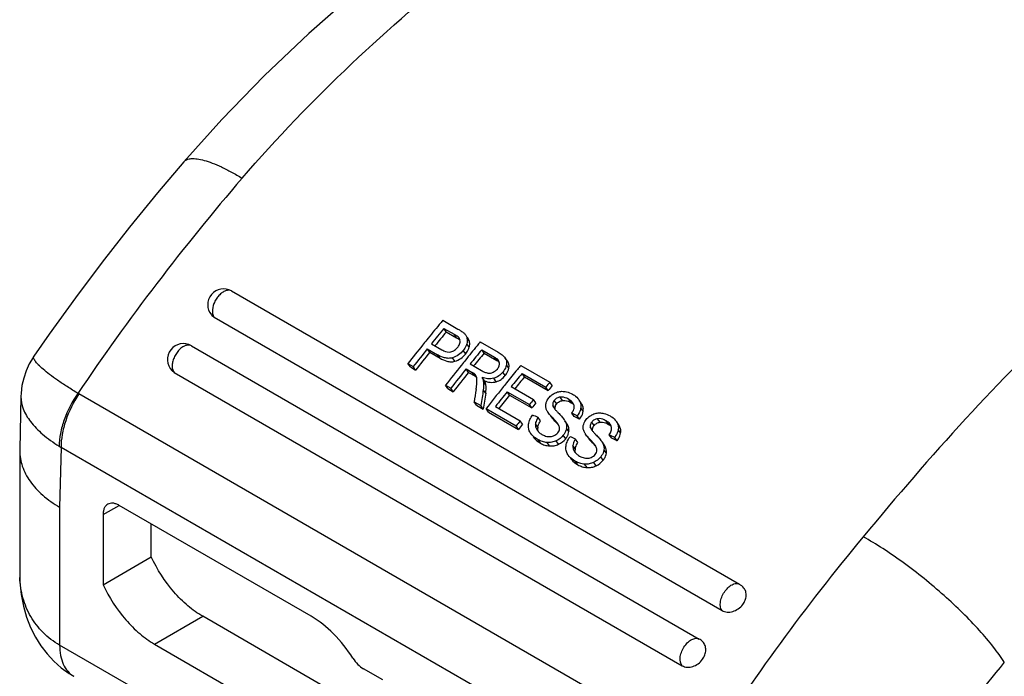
# Model space of a CAD drawing. Header units: millimetres. Extents: x 0 to 210, y 0 to 297.
# Tile 12 of 15: x 65 to 93, y 220 to 238. Entities that reach past the tile are written whole.
import ezdxf

# ---------------------------------------------------------------- set-up
doc = ezdxf.new("R2010")
doc.units = ezdxf.units.MM
doc.header["$LTSCALE"] = 19.36
doc.layers.get('0').update_dxf_attribs({"linetype": 'CONTINUOUS'})
doc.layers.add('Z_AXIS', color=7, linetype='CONTINUOUS')

msp = doc.modelspace()

# ---------------------------------------------------------------- linework, layer by layer
at = {"color": 7, "linetype": 'Continuous'}
for p, q in [((69.9741, 234.3625), (69.9741, 234.3626)), ((70.8458, 229.9184), (85.3698, 221.5331)), ((77.3831, 229.8327), (77.8166, 229.5825)), ((77.4851, 229.5024), (77.4164, 229.6008)), ((77.4164, 229.6008), (77.7103, 229.4311)), ((77.4851, 229.5024), (77.7791, 229.3327)), ((77.8539, 229.3234), (77.8427, 229.3378)), ((78.1072, 229.309), (78.0869, 229.3381)), ((78.4562, 229.2132), (78.9656, 228.9191)), ((77.0099, 228.9169), (76.9412, 229.0152)), ((76.9412, 229.0152), (77.2359, 228.8451)), ((77.0099, 228.9169), (77.3046, 228.7467)), ((77.0586, 229.1613), (77.3557, 228.9898)), ((78.5657, 228.8921), (78.497, 228.9904)), ((78.497, 228.9904), (78.8607, 228.7805)), ((65.6938, 228.8093), (65.6939, 228.8094)), ((78.5657, 228.8921), (78.9294, 228.6821)), ((79.2405, 228.6526), (79.1717, 228.7509)), ((76.4558, 228.4978), (76.387, 228.5962)), ((76.387, 228.5962), (76.5391, 228.5084)), ((76.4558, 228.4978), (76.6078, 228.41)), ((76.6078, 228.41), (76.5391, 228.5084)), ((78.1202, 228.3438), (78.0515, 228.4422)), ((78.0515, 228.4422), (78.2279, 228.3404)), ((78.1657, 228.5839), (78.4925, 228.3952)), ((79.6162, 228.5435), (80.447, 228.0638)), ((69.7059, 228.3418), (84.23, 219.9565)), ((78.1202, 228.3438), (78.2966, 228.242)), ((78.574, 228.1017), (78.5052, 228.2)), ((79.7182, 228.2132), (79.6495, 228.3115)), ((79.6495, 228.3115), (80.3282, 227.9197)), ((79.7182, 228.2132), (80.397, 227.8213)), ((77.5288, 227.8783), (77.4601, 227.9767)), ((77.4601, 227.9767), (77.6121, 227.8889)), ((77.5288, 227.8783), (77.6809, 227.7905)), ((77.6809, 227.7905), (77.6121, 227.8889)), ((79.2945, 227.6919), (79.2258, 227.7902)), ((79.2258, 227.7902), (79.8615, 227.4232)), ((79.3427, 227.9352), (79.9784, 227.5682)), ((80.397, 227.8213), (80.3282, 227.9197)), ((80.5158, 227.9654), (80.447, 228.0638)), ((65.32, 227.6524), (65.2851, 226.1368)), ((79.2945, 227.6919), (79.9302, 227.3249)), ((80.0471, 227.4699), (79.9784, 227.5682)), ((81.2729, 227.565), (81.286, 227.545)), ((81.3416, 227.4666), (81.2866, 227.5454)), ((78.3502, 227.4041), (78.2815, 227.5025)), ((78.2815, 227.5025), (78.4727, 227.392)), ((78.3502, 227.4041), (78.5415, 227.2937)), ((78.5415, 227.2937), (78.4727, 227.392)), ((78.6888, 227.2086), (78.6201, 227.307)), ((78.6201, 227.307), (79.4776, 226.8119)), ((78.8885, 227.3669), (79.5939, 226.9596)), ((79.9302, 227.3249), (79.8615, 227.4232)), ((81.3548, 227.4466), (81.3417, 227.4667)), ((78.6888, 227.2086), (79.5463, 226.7136)), ((79.6626, 226.8612), (79.5939, 226.9596)), ((80.1763, 226.9539), (80.1076, 227.0522)), ((80.9246, 226.8925), (80.8766, 226.9613)), ((81.1426, 227.078), (81.0738, 227.1764)), ((81.2979, 227.0056), (81.2292, 227.1039)), ((82.3436, 226.9469), (82.3567, 226.9269)), ((79.5463, 226.7136), (79.4776, 226.8119)), ((80.0713, 226.7073), (80.0841, 226.6875)), ((82.4123, 226.8485), (82.3573, 226.9273)), ((82.4254, 226.8285), (82.4123, 226.8485)), ((79.8997, 226.5967), (79.8861, 226.617)), ((81.247, 226.3357), (81.1783, 226.4341)), ((82.2132, 226.4599), (82.1445, 226.5582)), ((82.3686, 226.3874), (82.2998, 226.4858)), ((65.2851, 226.1368), (65.2848, 226.1062)), ((65.2848, 226.1062), (65.2848, 222.6072)), ((81.9953, 226.2744), (81.9473, 226.3431)), ((80.9704, 225.9786), (80.9568, 225.9989)), ((81.1419, 226.0892), (81.1548, 226.0694)), ((65.2848, 222.603), (65.2848, 222.6041))]:
    msp.add_line(p, q, dxfattribs=at)
at = {"color": 9, "linetype": 'Continuous'}
for p, q in [((77.7791, 229.3327), (77.7103, 229.4311)), ((77.8531, 229.3229), (77.8427, 229.3378)), ((78.1447, 229.2321), (78.0759, 229.3304)), ((78.0384, 228.8739), (77.9697, 228.9722)), ((78.1397, 229.0616), (78.071, 229.16)), ((77.3046, 228.7467), (77.2359, 228.8451)), ((77.7292, 228.6614), (77.6604, 228.7598)), ((78.9294, 228.6821), (78.8607, 228.7805)), ((79.1694, 228.2505), (79.1006, 228.3488)), ((79.2721, 228.4629), (79.2034, 228.5613)), ((78.2966, 228.242), (78.2279, 228.3404)), ((78.6156, 227.9869), (78.5469, 228.0852)), ((78.9109, 228.0752), (78.8422, 228.1736)), ((78.6103, 227.749), (78.5416, 227.8473)), ((84.821, 217.4222), (66.9744, 227.7257)), ((80.6403, 227.4432), (80.5715, 227.5415)), ((80.8091, 227.5366), (80.7403, 227.635)), ((81.0551, 227.4746), (80.9863, 227.5729)), ((80.5958, 227.3083), (80.5271, 227.4066)), ((81.3991, 227.2314), (81.3304, 227.3297)), ((81.3548, 227.4466), (81.3416, 227.4666)), ((80.5896, 226.949), (80.5209, 227.0473)), ((81.8797, 226.9185), (81.811, 227.0168)), ((82.1257, 226.8564), (82.057, 226.9548)), ((80.101, 226.7731), (80.0323, 226.8715)), ((80.9908, 226.6504), (80.9221, 226.7488)), ((80.9441, 226.862), (80.9246, 226.8925)), ((81.6665, 226.6901), (81.5978, 226.7885)), ((81.711, 226.825), (81.6422, 226.9234)), ((82.4698, 226.6132), (82.4011, 226.7116)), ((82.4254, 226.8285), (82.4123, 226.8485)), ((80.1777, 226.3179), (80.109, 226.4163)), ((80.6965, 226.2895), (80.6277, 226.3878)), ((80.8982, 226.4467), (80.8295, 226.5451)), ((81.6603, 226.3308), (81.5916, 226.4292)), ((66.4665, 226.198), (66.4271, 224.4845)), ((84.3129, 215.8945), (66.4665, 226.198)), ((80.4372, 226.2395), (80.3684, 226.3379)), ((81.1717, 226.155), (81.103, 226.2533)), ((82.0615, 226.0323), (81.9927, 226.1306)), ((82.0147, 226.2439), (81.9953, 226.2744)), ((81.9689, 225.8286), (81.9002, 225.9269)), ((81.2484, 225.6998), (81.1797, 225.7982)), ((81.5078, 225.6214), (81.4391, 225.7197)), ((81.7671, 225.6713), (81.6984, 225.7697)), ((66.4271, 224.4845), (66.4271, 220.5458)), ((84.3523, 210.1969), (66.4271, 220.5458))]:
    msp.add_line(p, q, dxfattribs=at)
at = {"color": 7, "linetype": 'Continuous'}
for points in [[(82.9091, 244.8596), (81.6287, 244.0952), (80.2741, 243.2321), (78.9183, 242.3115), (77.5634, 241.3322), (76.2114, 240.2911), (74.8733, 239.1908), (73.5554, 238.0296), (72.2777, 236.818), (71.0607, 235.5703), (69.9741, 234.3625)], [(69.9741, 234.3626), (69.2209, 233.4735), (68.4227, 232.4932), (67.6411, 231.4929), (66.8768, 230.4737), (66.1306, 229.4367), (65.6939, 228.8094)], [(65.6939, 228.8095), (65.6676, 228.7702), (65.558, 228.583), (65.4682, 228.3857), (65.3988, 228.1801), (65.3507, 227.9674), (65.3244, 227.7491), (65.32, 227.6516)], [(65.2848, 222.604), (65.292, 222.3502), (65.3281, 221.9918), (65.3924, 221.6553), (65.4828, 221.3396), (65.5972, 221.0455), (65.7338, 220.773), (65.8909, 220.5221), (66.0667, 220.2929), (66.2602, 220.0854), (66.4703, 219.8998), (66.6971, 219.7354), (66.8318, 219.6526)]]:
    msp.add_lwpolyline(points, dxfattribs=at)
at = {"color": 9, "linetype": 'Continuous'}
for centre, radius, start, end in [((122.4179, 190.2487), 66.9538, 139.314399, 145.944796), ((67.4541, 228.5566), 0.9594, 238.07389, 240.00066), ((67.8006, 228.4501), 2.6177, 237.9374, 239.35726), ((137.5329, 183.7033), 62.5418, 140.311041, 147.391813), ((68.1513, 222.6038), 2.8665, 180.01602, 182.51397), ((137.1488, 183.9038), 56.7197, 140.40717, 146.51131)]:
    msp.add_arc(centre, radius, start, end, dxfattribs=at)
at = {"color": 7, "linetype": 'Continuous'}
for centre, radius, start, end in [((71.1152, 230.277), 0.455, 60.00124, 219.97334), ((125.7041, 189.8932), 62.6903, 140.424718, 140.56903), ((125.9602, 189.6831), 63.0216, 140.56935, 141.085903), ((126.1317, 189.5795), 63.0466, 140.59571, 141.110726), ((125.9373, 189.6933), 62.7086, 140.592894, 141.063683), ((126.2205, 189.4725), 63.3564, 141.085593, 141.255734), ((77.7321, 229.2387), 0.1484, 28.83331, 34.82925), ((126.7728, 189.2773), 62.6847, 140.424714, 140.558178), ((69.9662, 228.7105), 0.455, 59.9995, 224.64922), ((126.5063, 189.2438), 63.7224, 141.256145, 141.861848), ((126.6671, 189.149), 63.7337, 141.280224, 141.861813), ((126.4905, 189.2484), 63.4185, 141.280898, 141.865384), ((127.0103, 189.0823), 62.9921, 140.558453, 141.036804), ((127.1818, 188.9786), 63.0172, 140.584818, 141.061655), ((127.2549, 188.8841), 63.3069, 141.036541, 141.201888), ((126.9874, 189.0925), 62.6791, 140.581952, 141.014331), ((69.8564, 228.6026), 0.3011, 224.75568, 240.01029), ((127.5595, 188.6399), 63.6972, 141.202386, 141.861932), ((127.7204, 188.5451), 63.7085, 141.226471, 141.861893), ((128.1652, 188.4168), 62.9854, 140.569258, 141.012232), ((127.9371, 188.604), 62.6903, 140.424718, 140.56903), ((127.5438, 188.6445), 63.3934, 141.226878, 141.865465), ((78.1861, 228.1681), 0.168, 36.94375, 44.03832), ((78.1787, 228.1624), 0.1773, 34.96101, 36.98362), ((78.172, 228.1577), 0.1855, 30.42225, 34.94077), ((128.3367, 188.3132), 63.0105, 140.595618, 141.037093), ((128.1422, 188.4271), 62.6723, 140.59281, 140.98963), ((128.712, 187.9762), 63.6876, 141.181858, 141.861966), ((128.8117, 187.9302), 63.6206, 141.205708, 141.6932), ((128.398, 188.2281), 63.285, 141.012013, 141.181327), ((128.7788, 188.1154), 62.7044, 140.424728, 140.595402), ((128.6021, 188.2148), 62.3892, 140.421109, 140.592642), ((128.6182, 188.043), 63.284, 141.205957, 141.649543), ((129.2042, 187.7583), 63.3089, 141.036875, 141.205451), ((129.0276, 187.8576), 62.9938, 141.03633, 141.20575), ((129.7552, 187.3345), 63.9242, 141.692943, 141.861438), ((129.5785, 187.4339), 63.6091, 141.695673, 141.865005), ((80.3592, 226.8802), 0.3359, 215.00444, 219.09955), ((80.3297, 226.7453), 0.2304, 173.05725, 178.90463), ((81.4004, 226.1271), 0.2304, 173.05725, 178.90471), ((81.4299, 226.262), 0.3359, 215.00444, 219.0995), ((84.4887, 220.3234), 0.4573, 43.64757, 59.95881)]:
    msp.add_arc(centre, radius, start, end, dxfattribs=at)
for centre, major_axis, ratio, start_param, end_param in [((92.2267, 208.5692), (-0.4358, 44.6191), 0.3410778, 1.1206173, 1.1292441), ((92.4162, 208.4598), (-0.5123, 44.6625), 0.3399062, 1.1178723, 1.1291576), ((92.4162, 208.4598), (-0.5098, 44.4403), 0.3399062, 7.4011048, 7.4124466), ((96.2953, 206.2202), (341.2601, -154.0463), 0.0329874, 1.6331335, 1.633586), ((91.4945, 208.9919), (392.4517, -183.5008), 0.0278565, 1.6099782, 1.6103741), ((91.4945, 208.9919), (390.4992, -182.5879), 0.0278565, 1.6099329, 1.6103309), ((97.366, 205.6021), (341.2595, -154.046), 0.0329875, 1.6331336, 1.6335861), ((92.5651, 208.3738), (392.4517, -183.5008), 0.0278565, 1.6099782, 1.6103741), ((92.5651, 208.3738), (390.4992, -182.5879), 0.0278565, 1.6099329, 1.6103309)]:
    msp.add_ellipse(centre, major_axis=major_axis, ratio=ratio, start_param=start_param, end_param=end_param, dxfattribs=at)
at = {"color": 9, "linetype": 'Continuous'}
for points, knots in [([(71.6469, 233.8965), (72.6311, 235.0384), (74.6988, 237.1839), (78.0164, 240.05), (81.3987, 242.5428), (83.7107, 244.0034), (84.859, 244.6664)], [0, 0, 0, 0, 0.2642108, 0.5211829, 0.7676032, 1, 1, 1, 1]), ([(101.7705, 234.9028), (100.637, 234.2483), (98.4052, 232.7519), (95.2706, 230.0818), (92.2659, 227.0087), (90.3587, 224.791), (89.4056, 223.6437)], [0, 0, 0, 0, 0.2336303, 0.4781317, 0.7337745, 1, 1, 1, 1]), ([(69.9741, 234.3626), (69.9982, 234.3904), (70.0681, 234.4373), (70.2041, 234.4619), (70.3722, 234.4509), (70.5729, 234.4053), (70.8046, 234.3258), (71.0648, 234.2131), (71.3501, 234.0683), (71.5456, 233.9569), (71.6469, 233.8965)], [0, 0, 0, 0, 0.0607469, 0.1332971, 0.2245607, 0.3373038, 0.472137, 0.6285234, 0.8052235, 1, 1, 1, 1]), ([(71.3427, 230.671), (71.3194, 230.6844), (71.2606, 230.6991), (71.1664, 230.6788), (71.0705, 230.6246), (70.9791, 230.541), (70.8993, 230.4351), (70.8207, 230.2822), (70.7901, 230.1535), (70.7939, 230.0719)], [0, 0, 0, 0, 0.0873058, 0.1875775, 0.3062799, 0.4415204, 0.5870506, 0.7344912, 1, 1, 1, 1]), ([(70.7939, 230.0719), (70.7946, 230.0566), (70.8002, 230.0026), (70.8206, 229.9484), (70.8458, 229.9184)], [0, 0, 0, 0, 0.280235, 1, 1, 1, 1]), ([(70.1936, 229.1045), (70.1698, 229.1182), (70.1094, 229.1329), (70.013, 229.1108), (69.9152, 229.0536), (69.8226, 228.9664), (69.7428, 228.8568), (69.6827, 228.7342), (69.6475, 228.6096), (69.6425, 228.5261), (69.6461, 228.4875)], [0, 0, 0, 0, 0.0873987, 0.1882095, 0.307873, 0.4441139, 0.5901934, 0.7372771, 0.8763449, 1, 1, 1, 1]), ([(66.9468, 227.7423), (66.8434, 227.8056), (66.6488, 227.928), (66.3794, 228.1082), (66.1508, 228.2732), (65.9661, 228.4203), (65.8424, 228.533), (65.7683, 228.6135), (65.7289, 228.6638), (65.7013, 228.7084), (65.6855, 228.7475), (65.6816, 228.7819), (65.6886, 228.8017), (65.6939, 228.8094)], [0, 0, 0, 0, 0.2150917, 0.4077596, 0.5750907, 0.7151676, 0.8266651, 0.8715088, 0.9091716, 0.9399042, 0.9642675, 0.9834909, 1, 1, 1, 1]), ([(69.6461, 228.4875), (69.6475, 228.4727), (69.6555, 228.4204), (69.6791, 228.3689), (69.7059, 228.3418)], [0, 0, 0, 0, 0.2800424, 1, 1, 1, 1]), ([(65.32, 227.6517), (65.3173, 227.5326), (65.3718, 227.2715), (65.5963, 226.9039), (65.951, 226.5458), (66.2462, 226.335), (66.4111, 226.2317)], [0, 0, 0, 0, 0.1921608, 0.4174139, 0.6862957, 1, 1, 1, 1]), ([(66.9468, 227.7423), (66.7855, 227.5085), (66.5893, 227.1324), (66.4427, 226.6109), (66.4129, 226.3545), (66.4111, 226.2317)], [0, 0, 0, 0, 0.5255681, 0.7727951, 1, 1, 1, 1]), ([(66.9745, 227.7257), (66.8179, 227.488), (66.6294, 227.1067), (66.4922, 226.5802), (66.4665, 226.3217), (66.4665, 226.198)], [0, 0, 0, 0, 0.5243744, 0.7719717, 1, 1, 1, 1]), ([(93.4412, 220.0526), (93.3459, 220.203), (93.1194, 220.5158), (92.7205, 220.9847), (92.2472, 221.476), (91.5354, 222.1405), (90.7707, 222.7582), (89.985, 223.3005), (89.5959, 223.5375), (89.4056, 223.6437)], [0, 0, 0, 0, 0.0981563, 0.2124354, 0.3391253, 0.4739557, 0.749072, 0.8798641, 1, 1, 1, 1]), ([(66.4271, 220.5458), (66.2558, 220.6447), (65.9399, 220.8824), (65.5796, 221.3489), (65.3545, 221.8922), (65.2962, 222.2813), (65.2875, 222.4781)], [0, 0, 0, 0, 0.2536661, 0.5005147, 0.7473219, 1, 1, 1, 1]), ([(85.3698, 221.5331), (85.3189, 221.5937), (85.3067, 221.7435), (85.3563, 221.9205), (85.431, 222.0652), (85.5311, 222.1875), (85.6449, 222.2742), (85.7616, 222.3159), (85.8381, 222.3022), (85.8667, 222.2857)], [0, 0, 0, 0, 0.2195185, 0.3630231, 0.5160541, 0.6652624, 0.7983814, 0.9085021, 1, 1, 1, 1]), ([(66.4271, 220.5458), (66.4264, 220.447), (66.4421, 220.259), (66.5182, 220.001), (66.6462, 219.7915), (66.7665, 219.6903), (66.8308, 219.6532)], [0, 0, 0, 0, 0.2897008, 0.5491191, 0.7821997, 1, 1, 1, 1]), ([(84.23, 219.9565), (84.1748, 220.0123), (84.1596, 220.1339), (84.182, 220.2608), (84.2135, 220.365), (84.2757, 220.4891), (84.3761, 220.6155), (84.4915, 220.7055), (84.6102, 220.7495), (84.6886, 220.736), (84.7177, 220.7192)], [0, 0, 0, 0, 0.214946, 0.2843079, 0.357913, 0.5114287, 0.661986, 0.7966604, 0.9079312, 1, 1, 1, 1])]:
    msp.add_open_spline(points, degree=3, knots=knots, dxfattribs=at)
at = {"color": 7, "linetype": 'Continuous'}
for points in [[(70.7665, 229.9846), (70.7886, 229.9583), (70.8159, 229.9356), (70.8458, 229.9184)], [(77.7943, 229.3782), (77.7673, 229.3973), (77.739, 229.4145), (77.7103, 229.4311)], [(77.7791, 229.3327), (77.8125, 229.3134), (77.8456, 229.2934), (77.8764, 229.2702)], [(77.8427, 229.3378), (77.8287, 229.3535), (77.8115, 229.3661), (77.7943, 229.3782)], [(77.9819, 229.47), (78.0029, 229.4513), (78.0224, 229.4305), (78.0385, 229.4074)], [(78.0385, 229.4074), (78.0548, 229.384), (78.0679, 229.3578), (78.0759, 229.3304)], [(78.1447, 229.2321), (78.1367, 229.2594), (78.1236, 229.2856), (78.1072, 229.309)], [(78.9294, 228.6821), (78.9531, 228.6684), (78.9761, 228.653), (78.9968, 228.6352)], [(78.8232, 228.3462), (78.8694, 228.3674), (78.9118, 228.4), (78.9439, 228.4393)], [(78.3499, 228.2126), (78.3451, 228.2261), (78.3392, 228.2393), (78.332, 228.2517)], [(78.3537, 228.2001), (78.3526, 228.2043), (78.3513, 228.2085), (78.3499, 228.2126)], [(80.5677, 227.3224), (80.5856, 227.2967), (80.6057, 227.2725), (80.6264, 227.2489)], [(80.5978, 227.2984), (80.597, 227.3016), (80.5963, 227.3049), (80.5958, 227.3083)], [(80.6264, 227.2489), (80.6453, 227.2275), (80.6648, 227.2067), (80.6848, 227.1863)], [(81.0551, 227.4746), (81.082, 227.459), (81.1079, 227.4414), (81.131, 227.4207)], [(81.1371, 227.3981), (81.132, 227.4243), (81.1205, 227.4496), (81.1052, 227.4714)], [(80.8559, 226.9909), (80.8628, 226.981), (80.8694, 226.9709), (80.8753, 226.9604)], [(80.8753, 226.9604), (80.8849, 226.9434), (80.8934, 226.9259), (80.9006, 226.9078)], [(80.0986, 226.6683), (80.1198, 226.6422), (80.1451, 226.619), (80.1723, 226.5992)], [(80.9006, 226.9078), (80.9073, 226.8907), (80.9129, 226.873), (80.9169, 226.8551)], [(80.9441, 226.862), (80.9382, 226.8725), (80.9315, 226.8827), (80.9246, 226.8925)], [(81.6383, 226.7043), (81.6563, 226.6786), (81.6764, 226.6543), (81.6971, 226.6308)], [(81.6685, 226.6803), (81.6676, 226.6835), (81.667, 226.6868), (81.6665, 226.6901)], [(82.1257, 226.8564), (82.1526, 226.8409), (82.1786, 226.8232), (82.2017, 226.8025)], [(82.2078, 226.78), (82.2027, 226.8061), (82.1911, 226.8314), (82.1759, 226.8533)], [(80.1723, 226.5992), (80.1873, 226.5883), (80.2029, 226.5782), (80.2189, 226.569)], [(80.5541, 226.528), (80.5995, 226.5468), (80.6415, 226.5777), (80.6721, 226.6161)], [(80.8295, 226.5451), (80.7764, 226.4784), (80.7047, 226.4244), (80.6277, 226.3878)], [(80.6965, 226.2895), (80.7735, 226.3261), (80.8451, 226.38), (80.8982, 226.4467)], [(80.9645, 226.4118), (80.9816, 226.4439), (81.0018, 226.4745), (81.024, 226.5033)], [(81.6971, 226.6308), (81.716, 226.6094), (81.7355, 226.5886), (81.7554, 226.5682)], [(81.9266, 226.3727), (81.9335, 226.3629), (81.9401, 226.3527), (81.946, 226.3422)], [(81.946, 226.3422), (81.9555, 226.3253), (81.9641, 226.3077), (81.9712, 226.2897)], [(81.9712, 226.2897), (81.978, 226.2726), (81.9836, 226.2549), (81.9876, 226.2369)], [(82.0147, 226.2439), (82.0088, 226.2544), (82.0022, 226.2645), (81.9953, 226.2744)], [(81.1692, 226.0502), (81.1905, 226.024), (81.2158, 226.0009), (81.243, 225.981)], [(81.243, 225.981), (81.2579, 225.9701), (81.2735, 225.9601), (81.2895, 225.9508)], [(81.6248, 225.9099), (81.6701, 225.9286), (81.7122, 225.9596), (81.7428, 225.998)], [(81.9002, 225.9269), (81.847, 225.8602), (81.7754, 225.8063), (81.6984, 225.7697)], [(81.7671, 225.6713), (81.8442, 225.7079), (81.9158, 225.7619), (81.9689, 225.8286)], [(85.993, 222.1778), (85.9582, 222.2208), (85.9147, 222.258), (85.8667, 222.2857)]]:
    msp.add_open_spline(points, degree=3, dxfattribs=at)
for points, knots in [([(77.8166, 229.5825), (77.8457, 229.5657), (77.9026, 229.531), (77.9571, 229.492), (77.9819, 229.47)], [0, 0, 0, 0, 0.5034166, 1, 1, 1, 1]), ([(77.8088, 229.0577), (77.8182, 229.0692), (77.8517, 229.1145), (77.8746, 229.1691), (77.8793, 229.2104)], [0, 0, 0, 0, 0.2628365, 1, 1, 1, 1]), ([(77.8793, 229.2104), (77.8803, 229.2192), (77.8823, 229.2532), (77.8743, 229.2882), (77.8622, 229.3103)], [0, 0, 0, 0, 0.2605375, 1, 1, 1, 1]), ([(78.0856, 229.2497), (78.0853, 229.2422), (78.0833, 229.212), (78.0771, 229.182), (78.071, 229.16)], [0, 0, 0, 0, 0.244992, 1, 1, 1, 1]), ([(78.0759, 229.3304), (78.0778, 229.324), (78.0842, 229.2976), (78.0862, 229.2702), (78.0856, 229.2497)], [0, 0, 0, 0, 0.2450966, 1, 1, 1, 1]), ([(78.1397, 229.0616), (78.1438, 229.076), (78.1567, 229.1317), (78.1565, 229.1915), (78.1447, 229.2321)], [0, 0, 0, 0, 0.2619719, 1, 1, 1, 1]), ([(77.3557, 228.9898), (77.3742, 228.9791), (77.4522, 228.9379), (77.5465, 228.9139), (77.6126, 228.9279)], [0, 0, 0, 0, 0.2406373, 1, 1, 1, 1]), ([(77.6126, 228.9279), (77.6514, 228.9361), (77.7261, 228.97), (77.7836, 229.0267), (77.8088, 229.0577)], [0, 0, 0, 0, 0.498242, 1, 1, 1, 1]), ([(77.9697, 228.9722), (77.9297, 228.9231), (77.837, 228.8343), (77.7209, 228.7781), (77.6604, 228.7598)], [0, 0, 0, 0, 0.500283, 1, 1, 1, 1]), ([(78.071, 229.16), (78.0663, 229.1434), (78.0429, 229.0758), (78.0039, 229.0142), (77.9697, 228.9722)], [0, 0, 0, 0, 0.241172, 1, 1, 1, 1]), ([(78.0384, 228.8739), (78.0501, 228.8882), (78.0929, 228.9452), (78.1255, 229.0107), (78.1397, 229.0616)], [0, 0, 0, 0, 0.2588106, 1, 1, 1, 1]), ([(78.9656, 228.9191), (79.0047, 228.8965), (79.0795, 228.8484), (79.1471, 228.7874), (79.1717, 228.7509)], [0, 0, 0, 0, 0.5062917, 1, 1, 1, 1]), ([(77.6604, 228.7598), (77.6223, 228.7482), (77.5439, 228.7388), (77.3968, 228.7633), (77.2972, 228.8097), (77.2359, 228.8451)], [0, 0, 0, 0, 0.2692992, 0.5219976, 1, 1, 1, 1]), ([(77.3046, 228.7467), (77.3659, 228.7113), (77.4655, 228.6649), (77.6127, 228.6404), (77.691, 228.6499), (77.7292, 228.6614)], [0, 0, 0, 0, 0.4780178, 0.7307169, 1, 1, 1, 1]), ([(77.7292, 228.6614), (77.7897, 228.6797), (77.9058, 228.7359), (77.9984, 228.8248), (78.0384, 228.8739)], [0, 0, 0, 0, 0.4997061, 1, 1, 1, 1]), ([(78.9724, 228.6856), (78.9515, 228.7156), (78.913, 228.7484), (78.8715, 228.7742), (78.8607, 228.7805)], [0, 0, 0, 0, 0.7449238, 1, 1, 1, 1]), ([(79.0009, 228.6167), (79, 228.623), (78.9947, 228.6475), (78.9831, 228.6704), (78.9724, 228.6856)], [0, 0, 0, 0, 0.2547809, 1, 1, 1, 1]), ([(79.1717, 228.7509), (79.1895, 228.7247), (79.2137, 228.6611), (79.2096, 228.5944), (79.2034, 228.5613)], [0, 0, 0, 0, 0.4847352, 1, 1, 1, 1]), ([(79.2721, 228.4629), (79.2783, 228.496), (79.2824, 228.5628), (79.2582, 228.6263), (79.2405, 228.6526)], [0, 0, 0, 0, 0.515075, 1, 1, 1, 1]), ([(78.4925, 228.3952), (78.5203, 228.3792), (78.5783, 228.3492), (78.6411, 228.3286), (78.6739, 228.3238)], [0, 0, 0, 0, 0.4915412, 1, 1, 1, 1]), ([(79.1006, 228.3488), (79.0673, 228.308), (78.9898, 228.2342), (78.8927, 228.1883), (78.8422, 228.1736)], [0, 0, 0, 0, 0.5004471, 1, 1, 1, 1]), ([(78.9439, 228.4393), (78.965, 228.4652), (78.9991, 228.5209), (79.0052, 228.5869), (79.0009, 228.6167)], [0, 0, 0, 0, 0.525545, 1, 1, 1, 1]), ([(79.2034, 228.5613), (79.1999, 228.5426), (79.1799, 228.4659), (79.1387, 228.3955), (79.1006, 228.3488)], [0, 0, 0, 0, 0.2393106, 1, 1, 1, 1]), ([(79.1694, 228.2505), (79.1824, 228.2665), (79.2292, 228.3302), (79.2613, 228.4055), (79.2721, 228.4629)], [0, 0, 0, 0, 0.2613492, 1, 1, 1, 1]), ([(78.2607, 228.3204), (78.2582, 228.322), (78.2474, 228.3289), (78.2364, 228.3354), (78.2279, 228.3404)], [0, 0, 0, 0, 0.2314235, 1, 1, 1, 1]), ([(78.3069, 228.2849), (78.3043, 228.2875), (78.29, 228.3007), (78.2739, 228.3118), (78.2607, 228.3204)], [0, 0, 0, 0, 0.1922315, 1, 1, 1, 1]), ([(78.2966, 228.242), (78.302, 228.2389), (78.3208, 228.2278), (78.3391, 228.216), (78.3516, 228.2068)], [0, 0, 0, 0, 0.2876264, 1, 1, 1, 1]), ([(78.3347, 227.8503), (78.3377, 227.8699), (78.3491, 227.9478), (78.3577, 228.0262), (78.3608, 228.085)], [0, 0, 0, 0, 0.2522635, 1, 1, 1, 1]), ([(78.3608, 228.085), (78.3613, 228.0948), (78.3625, 228.1332), (78.3608, 228.1724), (78.3537, 228.2001)], [0, 0, 0, 0, 0.2550801, 1, 1, 1, 1]), ([(78.5052, 228.2), (78.5099, 228.1911), (78.5279, 228.1546), (78.5428, 228.1156), (78.5469, 228.0852)], [0, 0, 0, 0, 0.2480178, 1, 1, 1, 1]), ([(78.8422, 228.1736), (78.7854, 228.157), (78.6678, 228.1493), (78.5566, 228.1802), (78.5052, 228.2)], [0, 0, 0, 0, 0.518195, 1, 1, 1, 1]), ([(78.5469, 228.0852), (78.5494, 228.066), (78.5561, 227.9867), (78.5501, 227.9068), (78.5416, 227.8473)], [0, 0, 0, 0, 0.2445191, 1, 1, 1, 1]), ([(78.6156, 227.9869), (78.6142, 227.9972), (78.6053, 228.0372), (78.588, 228.0747), (78.574, 228.1017)], [0, 0, 0, 0, 0.2542892, 1, 1, 1, 1]), ([(78.574, 228.1017), (78.6253, 228.0819), (78.7365, 228.0509), (78.8541, 228.0586), (78.9109, 228.0752)], [0, 0, 0, 0, 0.4818162, 1, 1, 1, 1]), ([(78.6739, 228.3238), (78.6983, 228.3202), (78.75, 228.3201), (78.7994, 228.3353), (78.8232, 228.3462)], [0, 0, 0, 0, 0.4843849, 1, 1, 1, 1]), ([(78.9109, 228.0752), (78.9614, 228.09), (79.0586, 228.1359), (79.1361, 228.2096), (79.1694, 228.2505)], [0, 0, 0, 0, 0.4995447, 1, 1, 1, 1]), ([(78.6103, 227.749), (78.6132, 227.7691), (78.6226, 227.8479), (78.6234, 227.9283), (78.6156, 227.9869)], [0, 0, 0, 0, 0.255618, 1, 1, 1, 1]), ([(80.6072, 227.7598), (80.6463, 227.7774), (80.7274, 227.8016), (80.8118, 227.8028), (80.8522, 227.7988)], [0, 0, 0, 0, 0.5136931, 1, 1, 1, 1]), ([(80.8522, 227.7988), (80.8745, 227.7966), (80.96, 227.7833), (81.0421, 227.7509), (81.0975, 227.719)], [0, 0, 0, 0, 0.2597816, 1, 1, 1, 1]), ([(80.3312, 227.4386), (80.3338, 227.4541), (80.3496, 227.5182), (80.3845, 227.5765), (80.4161, 227.6153)], [0, 0, 0, 0, 0.2393628, 1, 1, 1, 1]), ([(80.4161, 227.6153), (80.4414, 227.6463), (80.5, 227.7027), (80.5703, 227.7433), (80.6072, 227.7598)], [0, 0, 0, 0, 0.4979649, 1, 1, 1, 1]), ([(80.5715, 227.5415), (80.5555, 227.5218), (80.5291, 227.4797), (80.524, 227.4294), (80.5271, 227.4066)], [0, 0, 0, 0, 0.5247518, 1, 1, 1, 1]), ([(80.7403, 227.635), (80.7083, 227.6298), (80.6443, 227.6103), (80.5924, 227.5671), (80.5715, 227.5415)], [0, 0, 0, 0, 0.4958345, 1, 1, 1, 1]), ([(80.6403, 227.4432), (80.6611, 227.4687), (80.7131, 227.5119), (80.777, 227.5315), (80.8091, 227.5366)], [0, 0, 0, 0, 0.5041889, 1, 1, 1, 1]), ([(80.9863, 227.5729), (80.9686, 227.5832), (80.8936, 227.6227), (80.8043, 227.6452), (80.7403, 227.635)], [0, 0, 0, 0, 0.2404397, 1, 1, 1, 1]), ([(80.8091, 227.5366), (80.8317, 227.5402), (80.9185, 227.5414), (81.0007, 227.506), (81.0551, 227.4746)], [0, 0, 0, 0, 0.2675197, 1, 1, 1, 1]), ([(81.1052, 227.4714), (81.0829, 227.5034), (81.0422, 227.5387), (80.9979, 227.5663), (80.9863, 227.5729)], [0, 0, 0, 0, 0.7448888, 1, 1, 1, 1]), ([(81.0975, 227.719), (81.1148, 227.709), (81.1808, 227.6674), (81.2395, 227.6127), (81.2729, 227.565)], [0, 0, 0, 0, 0.2550512, 1, 1, 1, 1]), ([(81.286, 227.545), (81.3004, 227.5216), (81.3163, 227.4878), (81.3257, 227.4521), (81.3276, 227.443)], [0, 0, 0, 0, 0.7464471, 1, 1, 1, 1]), ([(80.3611, 227.2527), (80.3477, 227.2807), (80.3268, 227.3415), (80.3258, 227.4065), (80.3312, 227.4386)], [0, 0, 0, 0, 0.4882546, 1, 1, 1, 1]), ([(80.3951, 227.1961), (80.3916, 227.2012), (80.3792, 227.2194), (80.3679, 227.2385), (80.3611, 227.2527)], [0, 0, 0, 0, 0.2823408, 1, 1, 1, 1]), ([(80.5271, 227.4066), (80.5292, 227.391), (80.542, 227.3615), (80.5587, 227.3352), (80.5677, 227.3224)], [0, 0, 0, 0, 0.5025003, 1, 1, 1, 1]), ([(80.5958, 227.3083), (80.5951, 227.3138), (80.5932, 227.3371), (80.5969, 227.3608), (80.6026, 227.3775)], [0, 0, 0, 0, 0.2415812, 1, 1, 1, 1]), ([(80.6026, 227.3775), (80.6045, 227.3833), (80.6139, 227.4069), (80.6282, 227.4283), (80.6403, 227.4432)], [0, 0, 0, 0, 0.2428884, 1, 1, 1, 1]), ([(81.0738, 227.1764), (81.0968, 227.2104), (81.1353, 227.2798), (81.1443, 227.3615), (81.1371, 227.3981)], [0, 0, 0, 0, 0.5243073, 1, 1, 1, 1]), ([(81.3304, 227.3297), (81.3274, 227.3101), (81.3088, 227.229), (81.2671, 227.1544), (81.2292, 227.1039)], [0, 0, 0, 0, 0.2390958, 1, 1, 1, 1]), ([(81.2979, 227.0056), (81.3109, 227.0229), (81.3577, 227.0912), (81.3899, 227.1708), (81.3991, 227.2314)], [0, 0, 0, 0, 0.2613774, 1, 1, 1, 1]), ([(81.3276, 227.443), (81.3296, 227.4339), (81.3357, 227.3965), (81.3347, 227.358), (81.3304, 227.3297)], [0, 0, 0, 0, 0.2444488, 1, 1, 1, 1]), ([(81.3991, 227.2314), (81.4049, 227.2691), (81.4037, 227.3456), (81.3738, 227.4157), (81.3548, 227.4466)], [0, 0, 0, 0, 0.5124197, 1, 1, 1, 1]), ([(79.8378, 226.861), (79.8443, 226.9071), (79.872, 227.0003), (79.9232, 227.0825), (79.9533, 227.1215)], [0, 0, 0, 0, 0.4857715, 1, 1, 1, 1]), ([(80.1076, 227.0522), (80.0982, 227.038), (80.064, 226.9824), (80.0382, 226.9196), (80.0323, 226.8715)], [0, 0, 0, 0, 0.259333, 1, 1, 1, 1]), ([(80.101, 226.7731), (80.103, 226.7888), (80.1169, 226.8532), (80.1488, 226.9123), (80.1763, 226.9539)], [0, 0, 0, 0, 0.2402571, 1, 1, 1, 1]), ([(80.5209, 227.0473), (80.5077, 227.0611), (80.4635, 227.1087), (80.4214, 227.1585), (80.3951, 227.1961)], [0, 0, 0, 0, 0.2939937, 1, 1, 1, 1]), ([(80.4639, 227.0978), (80.4716, 227.0868), (80.5104, 227.0347), (80.5541, 226.9863), (80.5896, 226.949)], [0, 0, 0, 0, 0.2066175, 1, 1, 1, 1]), ([(80.677, 226.8691), (80.6608, 226.8932), (80.6089, 226.9531), (80.5554, 227.0111), (80.5209, 227.0472)], [0, 0, 0, 0, 0.3674917, 1, 1, 1, 1]), ([(80.5897, 226.9489), (80.5978, 226.9404), (80.6266, 226.9099), (80.6551, 226.8791), (80.6753, 226.8566)], [0, 0, 0, 0, 0.2805316, 1, 1, 1, 1]), ([(80.6848, 227.1863), (80.7151, 227.1553), (80.7746, 227.0924), (80.8311, 227.0263), (80.8559, 226.9909)], [0, 0, 0, 0, 0.5007708, 1, 1, 1, 1]), ([(81.4019, 226.8204), (81.4045, 226.836), (81.4203, 226.9001), (81.4551, 226.9583), (81.4868, 226.9971)], [0, 0, 0, 0, 0.2393628, 1, 1, 1, 1]), ([(81.4868, 226.9971), (81.5121, 227.0282), (81.5707, 227.0846), (81.641, 227.1252), (81.6778, 227.1417)], [0, 0, 0, 0, 0.4979649, 1, 1, 1, 1]), ([(81.811, 227.0168), (81.779, 227.0117), (81.715, 226.9921), (81.6631, 226.949), (81.6422, 226.9234)], [0, 0, 0, 0, 0.4958345, 1, 1, 1, 1]), ([(81.6778, 227.1417), (81.717, 227.1592), (81.7981, 227.1834), (81.8825, 227.1847), (81.9229, 227.1807)], [0, 0, 0, 0, 0.5136931, 1, 1, 1, 1]), ([(82.057, 226.9548), (82.0392, 226.965), (81.9643, 227.0045), (81.875, 227.0271), (81.811, 227.0168)], [0, 0, 0, 0, 0.2404397, 1, 1, 1, 1]), ([(81.9229, 227.1807), (81.9452, 227.1785), (82.0307, 227.1652), (82.1128, 227.1328), (82.1682, 227.1008)], [0, 0, 0, 0, 0.2597816, 1, 1, 1, 1]), ([(82.1759, 226.8533), (82.1535, 226.8852), (82.1129, 226.9206), (82.0686, 226.9481), (82.057, 226.9548)], [0, 0, 0, 0, 0.7448888, 1, 1, 1, 1]), ([(82.1682, 227.1008), (82.1854, 227.0909), (82.2515, 227.0493), (82.3102, 226.9945), (82.3436, 226.9469)], [0, 0, 0, 0, 0.2550512, 1, 1, 1, 1]), ([(79.8861, 226.617), (79.8647, 226.652), (79.8323, 226.732), (79.8318, 226.8182), (79.8378, 226.861)], [0, 0, 0, 0, 0.4868075, 1, 1, 1, 1]), ([(80.0323, 226.8715), (80.0288, 226.8425), (80.0332, 226.784), (80.057, 226.7313), (80.0713, 226.7073)], [0, 0, 0, 0, 0.511022, 1, 1, 1, 1]), ([(80.1224, 226.6426), (80.1188, 226.6508), (80.1052, 226.6849), (80.0989, 226.722), (80.0994, 226.7497)], [0, 0, 0, 0, 0.2453944, 1, 1, 1, 1]), ([(80.6721, 226.6161), (80.6862, 226.6338), (80.7098, 226.6714), (80.7203, 226.7148), (80.7215, 226.7359)], [0, 0, 0, 0, 0.5179864, 1, 1, 1, 1]), ([(80.7215, 226.7359), (80.7222, 226.7481), (80.7187, 226.7959), (80.6965, 226.8399), (80.677, 226.869)], [0, 0, 0, 0, 0.2597175, 1, 1, 1, 1]), ([(80.9221, 226.7488), (80.9198, 226.731), (80.9039, 226.6572), (80.8651, 226.5898), (80.8295, 226.5451)], [0, 0, 0, 0, 0.2385903, 1, 1, 1, 1]), ([(80.9169, 226.8551), (80.9188, 226.8466), (80.9251, 226.8116), (80.9255, 226.7754), (80.9221, 226.7488)], [0, 0, 0, 0, 0.2449905, 1, 1, 1, 1]), ([(80.9908, 226.6504), (80.9956, 226.6875), (80.9907, 226.7626), (80.9616, 226.8309), (80.9441, 226.862)], [0, 0, 0, 0, 0.5111559, 1, 1, 1, 1]), ([(81.4318, 226.6346), (81.4184, 226.6626), (81.3974, 226.7234), (81.3965, 226.7884), (81.4019, 226.8204)], [0, 0, 0, 0, 0.4882546, 1, 1, 1, 1]), ([(81.6422, 226.9234), (81.6261, 226.9037), (81.5998, 226.8615), (81.5947, 226.8113), (81.5978, 226.7885)], [0, 0, 0, 0, 0.5247518, 1, 1, 1, 1]), ([(81.5978, 226.7885), (81.5999, 226.7729), (81.6127, 226.7434), (81.6294, 226.717), (81.6383, 226.7043)], [0, 0, 0, 0, 0.5025003, 1, 1, 1, 1]), ([(81.6665, 226.6901), (81.6658, 226.6957), (81.6638, 226.719), (81.6676, 226.7426), (81.6732, 226.7594)], [0, 0, 0, 0, 0.2415811, 1, 1, 1, 1]), ([(81.6732, 226.7594), (81.6752, 226.7652), (81.6846, 226.7888), (81.6988, 226.8102), (81.711, 226.825)], [0, 0, 0, 0, 0.2428884, 1, 1, 1, 1]), ([(81.711, 226.825), (81.7318, 226.8506), (81.7837, 226.8938), (81.8477, 226.9134), (81.8797, 226.9185)], [0, 0, 0, 0, 0.5041889, 1, 1, 1, 1]), ([(81.8797, 226.9185), (81.9024, 226.9221), (81.9892, 226.9232), (82.0714, 226.8878), (82.1257, 226.8564)], [0, 0, 0, 0, 0.2675197, 1, 1, 1, 1]), ([(82.1445, 226.5582), (82.1674, 226.5923), (82.2059, 226.6617), (82.215, 226.7434), (82.2078, 226.78)], [0, 0, 0, 0, 0.5243074, 1, 1, 1, 1]), ([(82.4011, 226.7116), (82.3981, 226.692), (82.3794, 226.6108), (82.3378, 226.5362), (82.2998, 226.4858)], [0, 0, 0, 0, 0.2390958, 1, 1, 1, 1]), ([(82.3567, 226.9269), (82.3711, 226.9034), (82.387, 226.8696), (82.3964, 226.834), (82.3983, 226.8248)], [0, 0, 0, 0, 0.7464471, 1, 1, 1, 1]), ([(82.3983, 226.8248), (82.4002, 226.8158), (82.4063, 226.7784), (82.4054, 226.7399), (82.4011, 226.7116)], [0, 0, 0, 0, 0.2444488, 1, 1, 1, 1]), ([(82.4698, 226.6132), (82.4756, 226.651), (82.4744, 226.7275), (82.4445, 226.7976), (82.4254, 226.8285)], [0, 0, 0, 0, 0.5124197, 1, 1, 1, 1]), ([(80.109, 226.4163), (80.0886, 226.428), (80.0103, 226.4769), (79.9391, 226.5401), (79.8995, 226.5966)], [0, 0, 0, 0, 0.2540009, 1, 1, 1, 1]), ([(79.9683, 226.4983), (80.0078, 226.4417), (80.0791, 226.3786), (80.1574, 226.3297), (80.1777, 226.3179)], [0, 0, 0, 0, 0.7457536, 1, 1, 1, 1]), ([(80.3684, 226.3379), (80.322, 226.3409), (80.2315, 226.3571), (80.1474, 226.3941), (80.109, 226.4163)], [0, 0, 0, 0, 0.5117053, 1, 1, 1, 1]), ([(80.2189, 226.569), (80.232, 226.5614), (80.287, 226.5324), (80.348, 226.514), (80.3948, 226.5086)], [0, 0, 0, 0, 0.2435835, 1, 1, 1, 1]), ([(80.6277, 226.3878), (80.5866, 226.3683), (80.5012, 226.3399), (80.4115, 226.335), (80.3684, 226.3379)], [0, 0, 0, 0, 0.5134081, 1, 1, 1, 1]), ([(80.3948, 226.5086), (80.4077, 226.5071), (80.4613, 226.5034), (80.5164, 226.5124), (80.5541, 226.528)], [0, 0, 0, 0, 0.2409922, 1, 1, 1, 1]), ([(80.8982, 226.4467), (80.9044, 226.4544), (80.9278, 226.4855), (80.9479, 226.5192), (80.96, 226.5456)], [0, 0, 0, 0, 0.2540293, 1, 1, 1, 1]), ([(80.9085, 226.2428), (80.9105, 226.2571), (80.9215, 226.3156), (80.9433, 226.372), (80.9645, 226.4118)], [0, 0, 0, 0, 0.2425258, 1, 1, 1, 1]), ([(80.96, 226.5456), (80.9639, 226.5541), (80.978, 226.5878), (80.9873, 226.6235), (80.9908, 226.6504)], [0, 0, 0, 0, 0.2574398, 1, 1, 1, 1]), ([(81.1783, 226.4341), (81.1689, 226.4199), (81.1347, 226.3642), (81.1089, 226.3015), (81.103, 226.2533)], [0, 0, 0, 0, 0.2593328, 1, 1, 1, 1]), ([(81.4658, 226.578), (81.4622, 226.5831), (81.4499, 226.6013), (81.4386, 226.6203), (81.4318, 226.6346)], [0, 0, 0, 0, 0.2823406, 1, 1, 1, 1]), ([(81.5916, 226.4292), (81.5784, 226.443), (81.5342, 226.4906), (81.4921, 226.5404), (81.4658, 226.578)], [0, 0, 0, 0, 0.2939935, 1, 1, 1, 1]), ([(81.5345, 226.4796), (81.5422, 226.4686), (81.5811, 226.4165), (81.6247, 226.3682), (81.6603, 226.3308)], [0, 0, 0, 0, 0.2066178, 1, 1, 1, 1]), ([(81.7477, 226.2509), (81.7315, 226.2751), (81.6796, 226.335), (81.6261, 226.3929), (81.5916, 226.4291)], [0, 0, 0, 0, 0.3674914, 1, 1, 1, 1]), ([(81.7554, 226.5682), (81.7857, 226.5371), (81.8452, 226.4742), (81.9018, 226.4082), (81.9266, 226.3727)], [0, 0, 0, 0, 0.5007708, 1, 1, 1, 1]), ([(82.3686, 226.3874), (82.3816, 226.4048), (82.4284, 226.4731), (82.4606, 226.5527), (82.4698, 226.6132)], [0, 0, 0, 0, 0.2613775, 1, 1, 1, 1]), ([(65.2848, 226.1062), (65.2848, 225.9555), (65.3396, 225.6417), (65.574, 225.2034), (65.9447, 224.8054), (66.2557, 224.5861), (66.4271, 224.4845)], [0, 0, 0, 0, 0.2183539, 0.4520193, 0.7111592, 1, 1, 1, 1]), ([(80.1777, 226.3179), (80.2162, 226.2957), (80.3002, 226.2587), (80.3907, 226.2426), (80.4372, 226.2395)], [0, 0, 0, 0, 0.4882877, 1, 1, 1, 1]), ([(80.4372, 226.2395), (80.4803, 226.2367), (80.57, 226.2415), (80.6553, 226.2699), (80.6965, 226.2895)], [0, 0, 0, 0, 0.4867029, 1, 1, 1, 1]), ([(80.9568, 225.9989), (80.9353, 226.0338), (80.9029, 226.1138), (80.9025, 226.2), (80.9085, 226.2428)], [0, 0, 0, 0, 0.4868075, 1, 1, 1, 1]), ([(81.103, 226.2533), (81.0995, 226.2244), (81.1039, 226.1659), (81.1277, 226.1132), (81.1419, 226.0892)], [0, 0, 0, 0, 0.5110219, 1, 1, 1, 1]), ([(81.1931, 226.0245), (81.1894, 226.0327), (81.1759, 226.0667), (81.1695, 226.1039), (81.1701, 226.1315)], [0, 0, 0, 0, 0.2453944, 1, 1, 1, 1]), ([(81.1717, 226.155), (81.1736, 226.1706), (81.1876, 226.2351), (81.2195, 226.2941), (81.247, 226.3357)], [0, 0, 0, 0, 0.2402571, 1, 1, 1, 1]), ([(81.6603, 226.3308), (81.6685, 226.3222), (81.6973, 226.2918), (81.7258, 226.261), (81.7459, 226.2385)], [0, 0, 0, 0, 0.2805317, 1, 1, 1, 1]), ([(81.7428, 225.998), (81.7569, 226.0157), (81.7805, 226.0532), (81.791, 226.0967), (81.7922, 226.1177)], [0, 0, 0, 0, 0.5179865, 1, 1, 1, 1]), ([(81.7922, 226.1177), (81.7929, 226.13), (81.7894, 226.1777), (81.7672, 226.2218), (81.7477, 226.2509)], [0, 0, 0, 0, 0.2597175, 1, 1, 1, 1]), ([(81.9927, 226.1306), (81.9904, 226.1128), (81.9746, 226.0391), (81.9358, 225.9717), (81.9002, 225.9269)], [0, 0, 0, 0, 0.2385903, 1, 1, 1, 1]), ([(81.9876, 226.2369), (81.9895, 226.2284), (81.9958, 226.1934), (81.9962, 226.1573), (81.9927, 226.1306)], [0, 0, 0, 0, 0.2449905, 1, 1, 1, 1]), ([(82.0615, 226.0323), (82.0663, 226.0694), (82.0614, 226.1445), (82.0323, 226.2127), (82.0147, 226.2439)], [0, 0, 0, 0, 0.5111559, 1, 1, 1, 1]), ([(81.1797, 225.7982), (81.1593, 225.8099), (81.081, 225.8587), (81.0097, 225.9219), (80.9702, 225.9785)], [0, 0, 0, 0, 0.2540009, 1, 1, 1, 1]), ([(81.039, 225.8801), (81.0785, 225.8236), (81.1497, 225.7604), (81.228, 225.7116), (81.2484, 225.6998)], [0, 0, 0, 0, 0.7457536, 1, 1, 1, 1]), ([(81.2895, 225.9508), (81.3027, 225.9433), (81.3577, 225.9143), (81.4187, 225.8959), (81.4654, 225.8905)], [0, 0, 0, 0, 0.2435835, 1, 1, 1, 1]), ([(81.4654, 225.8905), (81.4783, 225.889), (81.532, 225.8852), (81.587, 225.8943), (81.6248, 225.9099)], [0, 0, 0, 0, 0.2409923, 1, 1, 1, 1]), ([(81.9689, 225.8286), (81.9811, 225.8439), (82.0249, 225.9048), (82.0544, 225.9773), (82.0615, 226.0323)], [0, 0, 0, 0, 0.2618883, 1, 1, 1, 1]), ([(81.4391, 225.7197), (81.3926, 225.7228), (81.3022, 225.739), (81.2181, 225.776), (81.1797, 225.7982)], [0, 0, 0, 0, 0.5117053, 1, 1, 1, 1]), ([(81.2484, 225.6998), (81.2869, 225.6776), (81.3709, 225.6406), (81.4614, 225.6244), (81.5078, 225.6214)], [0, 0, 0, 0, 0.4882877, 1, 1, 1, 1]), ([(81.6984, 225.7697), (81.6572, 225.7501), (81.5719, 225.7217), (81.4822, 225.7169), (81.4391, 225.7197)], [0, 0, 0, 0, 0.5134081, 1, 1, 1, 1]), ([(81.5078, 225.6214), (81.5509, 225.6185), (81.6406, 225.6234), (81.726, 225.6518), (81.7671, 225.6713)], [0, 0, 0, 0, 0.486703, 1, 1, 1, 1]), ([(85.9612, 221.7058), (85.9892, 221.7428), (86.0343, 221.822), (86.0659, 221.9506), (86.0546, 222.0753), (86.0173, 222.1478), (85.993, 222.1778)], [0, 0, 0, 0, 0.2743792, 0.5321979, 0.7720047, 1, 1, 1, 1]), ([(85.3698, 221.5331), (85.4131, 221.5081), (85.5175, 221.4782), (85.6824, 221.499), (85.839, 221.5762), (85.9255, 221.6587), (85.9612, 221.7058)], [0, 0, 0, 0, 0.2254681, 0.4712701, 0.7335812, 1, 1, 1, 1]), ([(84.8122, 220.1393), (84.8406, 220.1794), (84.8856, 220.2653), (84.9127, 220.4035), (84.8931, 220.5353), (84.8479, 220.6094), (84.8197, 220.639)], [0, 0, 0, 0, 0.2739402, 0.5321018, 0.7721356, 1, 1, 1, 1]), ([(84.23, 219.9565), (84.273, 219.9316), (84.3768, 219.9021), (84.5403, 219.9253), (84.6941, 220.0062), (84.7779, 220.0911), (84.8122, 220.1393)], [0, 0, 0, 0, 0.2253429, 0.4698533, 0.7317675, 1, 1, 1, 1])]:
    msp.add_open_spline(points, degree=3, knots=knots, dxfattribs=at)
at = {"layer": 'Z_AXIS', "color": 7, "linetype": 'Continuous'}
for p, q in [((71.3427, 230.671), (85.8667, 222.2857)), ((70.1936, 229.1045), (84.7177, 220.7192)), ((73.6202, 221.3696), (68.1277, 224.5406)), ((67.6681, 224.2752), (67.6681, 222.2707)), ((69.0469, 223.0667), (69.0469, 224.0099)), ((67.6681, 222.2707), (69.0469, 223.0667)), ((78.1343, 216.971), (70.5177, 221.3684)), ((69.1388, 220.5723), (76.7555, 216.175)), ((75.6656, 219.5518), (75.1137, 219.8704))]:
    msp.add_line(p, q, dxfattribs=at)
at = {"layer": 'Z_AXIS', "color": 9, "linetype": 'Continuous'}
for p, q in [((67.6681, 224.2752), (68.1277, 224.5406)), ((69.1388, 220.5723), (70.5177, 221.3684))]:
    msp.add_line(p, q, dxfattribs=at)
at = {"layer": 'Z_AXIS', "color": 7, "linetype": 'Continuous'}
for points, knots in [([(67.8027, 224.5727), (67.7813, 224.5604), (67.7411, 224.5267), (67.6984, 224.4568), (67.6731, 224.3708), (67.6681, 224.3081), (67.6681, 224.2752)], [0, 0, 0, 0, 0.2177499, 0.4508926, 0.7104641, 1, 1, 1, 1]), ([(68.1277, 224.5406), (68.0992, 224.557), (68.0424, 224.584), (67.9552, 224.6051), (67.8734, 224.603), (67.8241, 224.5851), (67.8027, 224.5727)], [0, 0, 0, 0, 0.2895349, 0.549106, 0.7822492, 1, 1, 1, 1]), ([(70.5177, 221.3684), (70.368, 221.4548), (70.0739, 221.6682), (69.5383, 222.2072), (69.2166, 222.7076), (69.0469, 223.0667)], [0, 0, 0, 0, 0.2279794, 0.4760816, 1, 1, 1, 1]), ([(67.6681, 222.2707), (67.8377, 221.9115), (68.1595, 221.4111), (68.695, 220.8721), (68.9892, 220.6588), (69.1388, 220.5723)], [0, 0, 0, 0, 0.5239169, 0.7720104, 1, 1, 1, 1]), ([(74.815, 220.1702), (74.6543, 220.4217), (74.3006, 220.8717), (73.8537, 221.2347), (73.6202, 221.3696)], [0, 0, 0, 0, 0.5252853, 1, 1, 1, 1]), ([(74.815, 220.1702), (74.8552, 220.1074), (74.9436, 219.9949), (75.0554, 219.9041), (75.1137, 219.8704)], [0, 0, 0, 0, 0.5252883, 1, 1, 1, 1])]:
    msp.add_open_spline(points, degree=3, knots=knots, dxfattribs=at)

doc.saveas('drawing.dxf')
